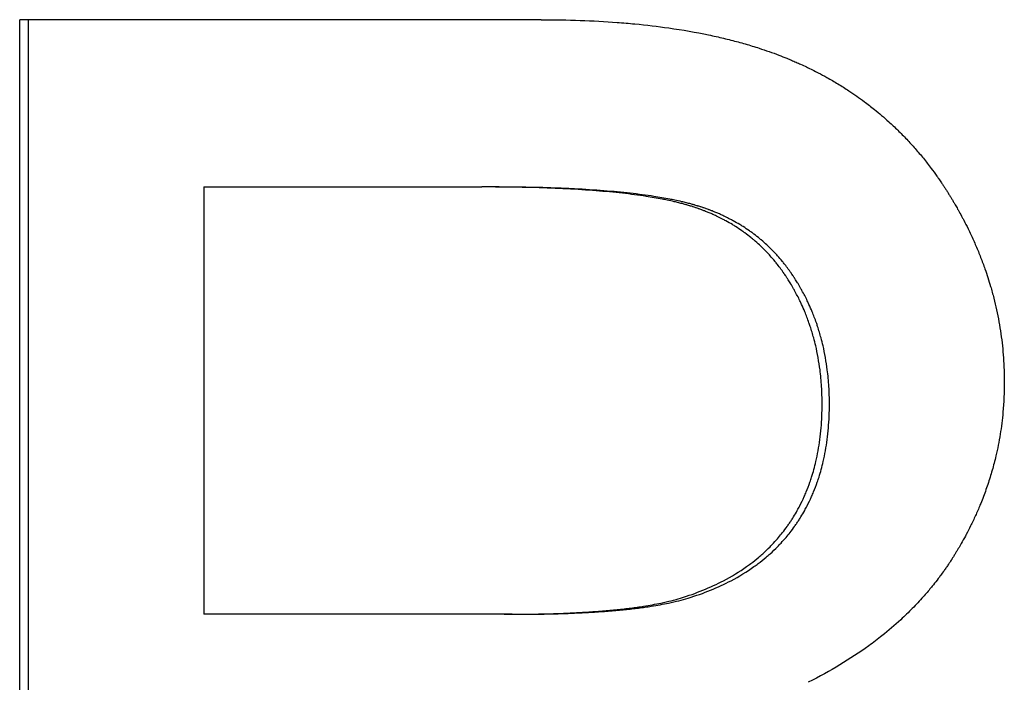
# Model space of a CAD drawing. Extents: x -5.9 to 5.9, y 0 to 11.2.
# Tile 3 of 8: x -1.029 to -0.806, y 6.575 to 6.725. Entities that reach past the tile are written whole.
import ezdxf

# ---------------------------------------------------------------- set-up
doc = ezdxf.new("R2010")
doc.units = 0
doc.header["$MEASUREMENT"] = 0
doc.layers.get('0').update_dxf_attribs({"linetype": 'CONTINUOUS'})

msp = doc.modelspace()

# ---------------------------------------------------------------- linework, layer by layer
for p, q in [((-0.91085, 6.72484), (-1.02868, 6.72484)), ((-1.02868, 6.40484), (-1.02868, 6.72484)), ((-0.98707, 6.68703), (-0.98707, 6.59045)), ((-0.98707, 6.68703), (-0.92429, 6.68703)), ((-0.92248, 6.68703), (-0.92429, 6.68703)), ((-0.91925, 6.59045), (-0.98707, 6.59045)), ((-0.91746, 6.59045), (-0.91925, 6.59045))]:
    msp.add_line(p, q)
msp.add_open_spline([(-1.02667, 6.40484), (-1.02667, 6.51151), (-1.02667, 6.61817), (-1.02667, 6.72484)], degree=3)
for points, knots in [([(-0.91085, 6.72484), (-0.90785, 6.72484), (-0.90493, 6.72479), (-0.90207, 6.72469), (-0.89922, 6.72458), (-0.89644, 6.72443), (-0.89373, 6.72423), (-0.89238, 6.72413), (-0.89104, 6.72401), (-0.88973, 6.72389), (-0.88709, 6.72363), (-0.88453, 6.72333), (-0.88205, 6.72297), (-0.87894, 6.72253), (-0.87595, 6.722), (-0.87307, 6.7214), (-0.87249, 6.72128), (-0.87192, 6.72115), (-0.87136, 6.72103), (-0.87022, 6.72077), (-0.86911, 6.72051), (-0.86801, 6.72023), (-0.86746, 6.72009), (-0.86692, 6.71994), (-0.86638, 6.7198), (-0.8653, 6.71951), (-0.86425, 6.7192), (-0.8632, 6.71888), (-0.86268, 6.71873), (-0.86217, 6.71856), (-0.86166, 6.7184), (-0.86089, 6.71815), (-0.86013, 6.7179), (-0.85939, 6.71763), (-0.85864, 6.71737), (-0.85791, 6.7171), (-0.85718, 6.71683), (-0.85658, 6.7166), (-0.85598, 6.71636), (-0.85539, 6.71612), (-0.85503, 6.71598), (-0.85468, 6.71583), (-0.85433, 6.71568), (-0.85399, 6.71554), (-0.85364, 6.71539), (-0.8533, 6.71523), (-0.85295, 6.71508), (-0.85261, 6.71493), (-0.85227, 6.71478), (-0.85182, 6.71457), (-0.85137, 6.71436), (-0.85092, 6.71415), (-0.8507, 6.71404), (-0.85048, 6.71393), (-0.85025, 6.71382), (-0.84981, 6.71361), (-0.84937, 6.71339), (-0.84893, 6.71316), (-0.84871, 6.71305), (-0.8485, 6.71294), (-0.84828, 6.71282), (-0.84763, 6.71248), (-0.84698, 6.71214), (-0.84634, 6.71178), (-0.84592, 6.71154), (-0.8455, 6.7113), (-0.84508, 6.71106), (-0.84424, 6.71057), (-0.84342, 6.71007), (-0.8426, 6.70956), (-0.8422, 6.7093), (-0.84179, 6.70904), (-0.84139, 6.70877), (-0.84019, 6.70798), (-0.83902, 6.70716), (-0.83787, 6.70631), (-0.83711, 6.70574), (-0.83636, 6.70516), (-0.83562, 6.70456), (-0.83451, 6.70367), (-0.83343, 6.70275), (-0.83237, 6.70179), (-0.83202, 6.70147), (-0.83168, 6.70115), (-0.83133, 6.70083), (-0.83064, 6.70018), (-0.82996, 6.69951), (-0.8293, 6.69884), (-0.82897, 6.6985), (-0.82864, 6.69816), (-0.82831, 6.69781), (-0.82766, 6.69712), (-0.82702, 6.69642), (-0.82639, 6.6957), (-0.82608, 6.69534), (-0.82576, 6.69498), (-0.82546, 6.69462), (-0.82484, 6.69389), (-0.82424, 6.69314), (-0.82365, 6.69239), (-0.82335, 6.69201), (-0.82306, 6.69163), (-0.82277, 6.69124), (-0.82234, 6.69066), (-0.82191, 6.69008), (-0.82149, 6.68948), (-0.82135, 6.68928), (-0.82121, 6.68909), (-0.82107, 6.68889), (-0.82086, 6.68859), (-0.82066, 6.68829), (-0.82045, 6.68798), (-0.82039, 6.68788), (-0.82032, 6.68778), (-0.82025, 6.68768), (-0.82011, 6.68748), (-0.81998, 6.68727), (-0.81985, 6.68707), (-0.81978, 6.68697), (-0.81971, 6.68686), (-0.81965, 6.68676), (-0.81951, 6.68656), (-0.81938, 6.68635), (-0.81925, 6.68614), (-0.81918, 6.68604), (-0.81912, 6.68593), (-0.81905, 6.68583), (-0.81892, 6.68562), (-0.81879, 6.68541), (-0.81866, 6.6852), (-0.8186, 6.6851), (-0.81853, 6.68499), (-0.81847, 6.68489), (-0.81834, 6.68468), (-0.81822, 6.68447), (-0.81809, 6.68426), (-0.81803, 6.68416), (-0.81796, 6.68405), (-0.8179, 6.68394), (-0.81778, 6.68373), (-0.81765, 6.68352), (-0.81753, 6.68331), (-0.81747, 6.68321), (-0.81741, 6.6831), (-0.81734, 6.683), (-0.81716, 6.68268), (-0.81698, 6.68236), (-0.8168, 6.68205), (-0.81668, 6.68184), (-0.81656, 6.68163), (-0.81645, 6.68141), (-0.81621, 6.68099), (-0.81598, 6.68057), (-0.81576, 6.68014), (-0.81564, 6.67993), (-0.81553, 6.67972), (-0.81542, 6.6795), (-0.81509, 6.67887), (-0.81476, 6.67823), (-0.81445, 6.67759), (-0.81424, 6.67716), (-0.81403, 6.67673), (-0.81383, 6.6763), (-0.81343, 6.67544), (-0.81304, 6.67458), (-0.81267, 6.67372), (-0.81248, 6.67329), (-0.8123, 6.67286), (-0.81212, 6.67243), (-0.81177, 6.67156), (-0.81143, 6.67069), (-0.81111, 6.66982), (-0.81095, 6.66939), (-0.81079, 6.66895), (-0.81063, 6.66851), (-0.81017, 6.6672), (-0.80975, 6.66589), (-0.80936, 6.66456), (-0.8091, 6.66368), (-0.80886, 6.6628), (-0.80864, 6.66191), (-0.80818, 6.66014), (-0.8078, 6.65835), (-0.80747, 6.65656), (-0.80731, 6.65566), (-0.80717, 6.65476), (-0.80704, 6.65386), (-0.80678, 6.65205), (-0.80658, 6.65023), (-0.80646, 6.6484), (-0.80633, 6.64658), (-0.80626, 6.64474), (-0.80626, 6.64289)], [0, 0, 0, 0, 0.125, 0.125, 0.125, 0.25, 0.25, 0.25, 0.3125, 0.3125, 0.3125, 0.4375, 0.4375, 0.4375, 0.59375, 0.59375, 0.59375, 0.625, 0.625, 0.625, 0.6875, 0.6875, 0.6875, 0.71875, 0.71875, 0.71875, 0.78125, 0.78125, 0.78125, 0.8125, 0.8125, 0.8125, 0.859375, 0.859375, 0.859375, 0.90625, 0.90625, 0.90625, 0.945312, 0.945312, 0.945312, 0.96875, 0.96875, 0.96875, 0.992188, 0.992188, 0.992188, 1.015625, 1.015625, 1.015625, 1.046875, 1.046875, 1.046875, 1.0625, 1.0625, 1.0625, 1.09375, 1.09375, 1.09375, 1.109375, 1.109375, 1.109375, 1.15625, 1.15625, 1.15625, 1.1875, 1.1875, 1.1875, 1.25, 1.25, 1.25, 1.28125, 1.28125, 1.28125, 1.375, 1.375, 1.375, 1.4375, 1.4375, 1.4375, 1.53125, 1.53125, 1.53125, 1.5625, 1.5625, 1.5625, 1.625, 1.625, 1.625, 1.65625, 1.65625, 1.65625, 1.71875, 1.71875, 1.71875, 1.75, 1.75, 1.75, 1.8125, 1.8125, 1.8125, 1.84375, 1.84375, 1.84375, 1.890625, 1.890625, 1.890625, 1.90625, 1.90625, 1.90625, 1.929688, 1.929688, 1.929688, 1.9375, 1.9375, 1.9375, 1.953125, 1.953125, 1.953125, 1.960938, 1.960938, 1.960938, 1.976562, 1.976562, 1.976562, 1.984375, 1.984375, 1.984375, 2, 2, 2, 2.007812, 2.007812, 2.007812, 2.023438, 2.023438, 2.023438, 2.03125, 2.03125, 2.03125, 2.046875, 2.046875, 2.046875, 2.054688, 2.054688, 2.054688, 2.078125, 2.078125, 2.078125, 2.09375, 2.09375, 2.09375, 2.125, 2.125, 2.125, 2.140625, 2.140625, 2.140625, 2.1875, 2.1875, 2.1875, 2.21875, 2.21875, 2.21875, 2.28125, 2.28125, 2.28125, 2.3125, 2.3125, 2.3125, 2.375, 2.375, 2.375, 2.40625, 2.40625, 2.40625, 2.5, 2.5, 2.5, 2.5625, 2.5625, 2.5625, 2.6875, 2.6875, 2.6875, 2.75, 2.75, 2.75, 2.875, 2.875, 2.875, 3, 3, 3, 3]), ([(-0.84742, 6.63801), (-0.84742, 6.63933), (-0.84746, 6.64063), (-0.84754, 6.64191), (-0.84762, 6.6432), (-0.84774, 6.64446), (-0.84789, 6.6457), (-0.84813, 6.64756), (-0.84846, 6.64938), (-0.84887, 6.65116), (-0.84901, 6.65175), (-0.84916, 6.65234), (-0.84932, 6.65292), (-0.84955, 6.65379), (-0.84981, 6.65465), (-0.85009, 6.6555), (-0.85019, 6.65579), (-0.85028, 6.65607), (-0.85038, 6.65635), (-0.85068, 6.65719), (-0.85099, 6.65803), (-0.85133, 6.65885), (-0.85156, 6.65939), (-0.8518, 6.65994), (-0.85205, 6.66047), (-0.85217, 6.66074), (-0.85229, 6.66101), (-0.85242, 6.66128), (-0.85261, 6.66168), (-0.85281, 6.66207), (-0.85302, 6.66247), (-0.85322, 6.66286), (-0.85343, 6.66325), (-0.85364, 6.66364), (-0.85371, 6.66377), (-0.85379, 6.6639), (-0.85386, 6.66403), (-0.85408, 6.66441), (-0.8543, 6.6648), (-0.85453, 6.66518), (-0.85457, 6.66524), (-0.85461, 6.6653), (-0.85465, 6.66537), (-0.85484, 6.66568), (-0.85504, 6.666), (-0.85524, 6.66631), (-0.85528, 6.66637), (-0.85532, 6.66644), (-0.85536, 6.6665), (-0.85548, 6.66668), (-0.8556, 6.66687), (-0.85572, 6.66705), (-0.8558, 6.66717), (-0.85589, 6.6673), (-0.85597, 6.66742), (-0.85601, 6.66748), (-0.85605, 6.66754), (-0.85609, 6.6676), (-0.85622, 6.66778), (-0.85635, 6.66796), (-0.85647, 6.66813), (-0.85656, 6.66825), (-0.85664, 6.66837), (-0.85673, 6.66849), (-0.85699, 6.66884), (-0.85725, 6.66918), (-0.85752, 6.66952), (-0.8577, 6.66975), (-0.85788, 6.66998), (-0.85806, 6.6702), (-0.85843, 6.67064), (-0.8588, 6.67108), (-0.85918, 6.6715), (-0.85937, 6.67171), (-0.85957, 6.67192), (-0.85976, 6.67213), (-0.86015, 6.67254), (-0.86055, 6.67295), (-0.86096, 6.67334), (-0.86116, 6.67354), (-0.86137, 6.67374), (-0.86157, 6.67393), (-0.86199, 6.67431), (-0.86241, 6.67469), (-0.86284, 6.67505), (-0.86306, 6.67524), (-0.86328, 6.67542), (-0.8635, 6.67559), (-0.86394, 6.67595), (-0.86439, 6.67629), (-0.86484, 6.67663), (-0.86507, 6.6768), (-0.8653, 6.67696), (-0.86553, 6.67713), (-0.866, 6.67745), (-0.86647, 6.67777), (-0.86695, 6.67807), (-0.86719, 6.67823), (-0.86744, 6.67838), (-0.86768, 6.67853), (-0.86817, 6.67882), (-0.86867, 6.67911), (-0.86917, 6.67939), (-0.86943, 6.67952), (-0.86968, 6.67966), (-0.86994, 6.67979), (-0.87033, 6.67999), (-0.87072, 6.68019), (-0.87111, 6.68038), (-0.87124, 6.68044), (-0.87138, 6.6805), (-0.87151, 6.68056), (-0.87177, 6.68069), (-0.87204, 6.68081), (-0.87231, 6.68093), (-0.87245, 6.68099), (-0.87258, 6.68104), (-0.87272, 6.6811), (-0.87299, 6.68122), (-0.87326, 6.68133), (-0.87354, 6.68144), (-0.87368, 6.6815), (-0.87382, 6.68155), (-0.87395, 6.68161), (-0.87416, 6.68169), (-0.87437, 6.68177), (-0.87458, 6.68185), (-0.87465, 6.68188), (-0.87472, 6.6819), (-0.87479, 6.68193), (-0.87494, 6.68198), (-0.87508, 6.68203), (-0.87522, 6.68208), (-0.87529, 6.68211), (-0.87536, 6.68213), (-0.87543, 6.68216), (-0.87557, 6.68221), (-0.87572, 6.68226), (-0.87586, 6.68231), (-0.87593, 6.68233), (-0.87601, 6.68235), (-0.87608, 6.68238), (-0.87622, 6.68243), (-0.87637, 6.68247), (-0.87651, 6.68252), (-0.87658, 6.68255), (-0.87666, 6.68257), (-0.87673, 6.68259), (-0.87688, 6.68264), (-0.87703, 6.68268), (-0.87718, 6.68273), (-0.87725, 6.68275), (-0.87733, 6.68278), (-0.8774, 6.6828), (-0.87755, 6.68284), (-0.87771, 6.68289), (-0.87786, 6.68293), (-0.87794, 6.68296), (-0.87802, 6.68298), (-0.8781, 6.683), (-0.87833, 6.68307), (-0.87857, 6.68313), (-0.87881, 6.6832), (-0.87897, 6.68324), (-0.87914, 6.68329), (-0.8793, 6.68333), (-0.87963, 6.68341), (-0.87996, 6.6835), (-0.88031, 6.68358), (-0.88048, 6.68362), (-0.88065, 6.68366), (-0.88083, 6.6837), (-0.88135, 6.68382), (-0.88189, 6.68394), (-0.88244, 6.68406), (-0.88281, 6.68413), (-0.88318, 6.68421), (-0.88356, 6.68428), (-0.88471, 6.6845), (-0.88591, 6.68471), (-0.88717, 6.6849), (-0.88801, 6.68503), (-0.88887, 6.68515), (-0.88977, 6.68527), (-0.89155, 6.68551), (-0.89344, 6.68572), (-0.89543, 6.68591), (-0.89642, 6.686), (-0.89745, 6.68609), (-0.89849, 6.68617), (-0.90059, 6.68633), (-0.90279, 6.68648), (-0.90509, 6.68659), (-0.90624, 6.68665), (-0.90742, 6.6867), (-0.90862, 6.68675), (-0.91102, 6.68685), (-0.91353, 6.68692), (-0.91614, 6.68696), (-0.91876, 6.68701), (-0.92147, 6.68703), (-0.92429, 6.68703)], [0, 0, 0, 0, 0.125, 0.125, 0.125, 0.25, 0.25, 0.25, 0.4375, 0.4375, 0.4375, 0.5, 0.5, 0.5, 0.59375, 0.59375, 0.59375, 0.625, 0.625, 0.625, 0.71875, 0.71875, 0.71875, 0.78125, 0.78125, 0.78125, 0.8125, 0.8125, 0.8125, 0.859375, 0.859375, 0.859375, 0.90625, 0.90625, 0.90625, 0.921875, 0.921875, 0.921875, 0.96875, 0.96875, 0.96875, 0.976562, 0.976562, 0.976562, 1.015625, 1.015625, 1.015625, 1.023438, 1.023438, 1.023438, 1.046875, 1.046875, 1.046875, 1.0625, 1.0625, 1.0625, 1.070312, 1.070312, 1.070312, 1.09375, 1.09375, 1.09375, 1.109375, 1.109375, 1.109375, 1.15625, 1.15625, 1.15625, 1.1875, 1.1875, 1.1875, 1.25, 1.25, 1.25, 1.28125, 1.28125, 1.28125, 1.34375, 1.34375, 1.34375, 1.375, 1.375, 1.375, 1.4375, 1.4375, 1.4375, 1.46875, 1.46875, 1.46875, 1.53125, 1.53125, 1.53125, 1.5625, 1.5625, 1.5625, 1.625, 1.625, 1.625, 1.65625, 1.65625, 1.65625, 1.71875, 1.71875, 1.71875, 1.75, 1.75, 1.75, 1.796875, 1.796875, 1.796875, 1.8125, 1.8125, 1.8125, 1.84375, 1.84375, 1.84375, 1.859375, 1.859375, 1.859375, 1.890625, 1.890625, 1.890625, 1.90625, 1.90625, 1.90625, 1.929688, 1.929688, 1.929688, 1.9375, 1.9375, 1.9375, 1.953125, 1.953125, 1.953125, 1.960938, 1.960938, 1.960938, 1.976562, 1.976562, 1.976562, 1.984375, 1.984375, 1.984375, 2, 2, 2, 2.007812, 2.007812, 2.007812, 2.023438, 2.023438, 2.023438, 2.03125, 2.03125, 2.03125, 2.046875, 2.046875, 2.046875, 2.054688, 2.054688, 2.054688, 2.078125, 2.078125, 2.078125, 2.09375, 2.09375, 2.09375, 2.125, 2.125, 2.125, 2.140625, 2.140625, 2.140625, 2.1875, 2.1875, 2.1875, 2.21875, 2.21875, 2.21875, 2.3125, 2.3125, 2.3125, 2.375, 2.375, 2.375, 2.5, 2.5, 2.5, 2.5625, 2.5625, 2.5625, 2.6875, 2.6875, 2.6875, 2.75, 2.75, 2.75, 2.875, 2.875, 2.875, 3, 3, 3, 3]), ([(-0.84577, 6.63801), (-0.84577, 6.63933), (-0.8458, 6.64063), (-0.84588, 6.64191), (-0.84596, 6.6432), (-0.84608, 6.64446), (-0.84624, 6.6457), (-0.84647, 6.64756), (-0.8468, 6.64938), (-0.84721, 6.65116), (-0.84735, 6.65175), (-0.8475, 6.65234), (-0.84766, 6.65292), (-0.84789, 6.65379), (-0.84815, 6.65465), (-0.84843, 6.6555), (-0.84852, 6.65579), (-0.84862, 6.65607), (-0.84872, 6.65635), (-0.84901, 6.65719), (-0.84933, 6.65803), (-0.84967, 6.65885), (-0.8499, 6.65939), (-0.85013, 6.65994), (-0.85038, 6.66047), (-0.8505, 6.66074), (-0.85063, 6.66101), (-0.85076, 6.66128), (-0.85095, 6.66168), (-0.85115, 6.66207), (-0.85135, 6.66247), (-0.85155, 6.66286), (-0.85176, 6.66325), (-0.85198, 6.66364), (-0.85205, 6.66377), (-0.85212, 6.6639), (-0.85219, 6.66403), (-0.85241, 6.66441), (-0.85263, 6.6648), (-0.85286, 6.66518), (-0.8529, 6.66524), (-0.85294, 6.6653), (-0.85298, 6.66537), (-0.85317, 6.66568), (-0.85336, 6.666), (-0.85356, 6.66631), (-0.8536, 6.66637), (-0.85364, 6.66644), (-0.85368, 6.6665), (-0.8538, 6.66668), (-0.85393, 6.66687), (-0.85405, 6.66705), (-0.85413, 6.66717), (-0.85421, 6.6673), (-0.8543, 6.66742), (-0.85434, 6.66748), (-0.85438, 6.66754), (-0.85442, 6.6676), (-0.85455, 6.66778), (-0.85467, 6.66796), (-0.8548, 6.66813), (-0.85488, 6.66825), (-0.85497, 6.66837), (-0.85506, 6.66849), (-0.85531, 6.66884), (-0.85558, 6.66918), (-0.85584, 6.66952), (-0.85602, 6.66975), (-0.8562, 6.66998), (-0.85638, 6.6702), (-0.85675, 6.67064), (-0.85712, 6.67108), (-0.8575, 6.6715), (-0.85769, 6.67171), (-0.85789, 6.67192), (-0.85808, 6.67213), (-0.85847, 6.67254), (-0.85887, 6.67295), (-0.85927, 6.67334), (-0.85948, 6.67354), (-0.85968, 6.67374), (-0.85989, 6.67393), (-0.8603, 6.67431), (-0.86073, 6.67469), (-0.86116, 6.67505), (-0.86137, 6.67524), (-0.86159, 6.67542), (-0.86181, 6.67559), (-0.86225, 6.67595), (-0.8627, 6.67629), (-0.86315, 6.67663), (-0.86338, 6.6768), (-0.86361, 6.67696), (-0.86384, 6.67713), (-0.86431, 6.67745), (-0.86478, 6.67777), (-0.86526, 6.67807), (-0.8655, 6.67823), (-0.86574, 6.67838), (-0.86599, 6.67853), (-0.86647, 6.67882), (-0.86697, 6.67911), (-0.86748, 6.67939), (-0.86773, 6.67952), (-0.86798, 6.67966), (-0.86824, 6.67979), (-0.86863, 6.67999), (-0.86902, 6.68019), (-0.86941, 6.68038), (-0.86954, 6.68044), (-0.86967, 6.6805), (-0.86981, 6.68056), (-0.87007, 6.68069), (-0.87034, 6.68081), (-0.87061, 6.68093), (-0.87074, 6.68099), (-0.87088, 6.68104), (-0.87101, 6.6811), (-0.87128, 6.68122), (-0.87156, 6.68133), (-0.87183, 6.68144), (-0.87197, 6.6815), (-0.87211, 6.68155), (-0.87225, 6.68161), (-0.87245, 6.68169), (-0.87266, 6.68177), (-0.87287, 6.68185), (-0.87294, 6.68188), (-0.87301, 6.6819), (-0.87308, 6.68193), (-0.87323, 6.68198), (-0.87337, 6.68203), (-0.87351, 6.68208), (-0.87358, 6.68211), (-0.87365, 6.68213), (-0.87372, 6.68216), (-0.87386, 6.68221), (-0.87401, 6.68226), (-0.87415, 6.68231), (-0.87422, 6.68233), (-0.87429, 6.68235), (-0.87437, 6.68238), (-0.87451, 6.68243), (-0.87465, 6.68247), (-0.8748, 6.68252), (-0.87487, 6.68255), (-0.87494, 6.68257), (-0.87502, 6.68259), (-0.87516, 6.68264), (-0.87531, 6.68268), (-0.87546, 6.68273), (-0.87554, 6.68275), (-0.87561, 6.68278), (-0.87569, 6.6828), (-0.87584, 6.68284), (-0.87599, 6.68289), (-0.87615, 6.68293), (-0.87622, 6.68296), (-0.8763, 6.68298), (-0.87638, 6.683), (-0.87661, 6.68307), (-0.87685, 6.68313), (-0.87709, 6.6832), (-0.87725, 6.68324), (-0.87742, 6.68329), (-0.87758, 6.68333), (-0.87791, 6.68341), (-0.87825, 6.6835), (-0.87859, 6.68358), (-0.87876, 6.68362), (-0.87893, 6.68366), (-0.8791, 6.6837), (-0.87963, 6.68382), (-0.88016, 6.68394), (-0.88071, 6.68406), (-0.88108, 6.68413), (-0.88146, 6.68421), (-0.88184, 6.68428), (-0.88298, 6.6845), (-0.88418, 6.68471), (-0.88543, 6.6849), (-0.88627, 6.68503), (-0.88714, 6.68515), (-0.88803, 6.68527), (-0.88981, 6.68551), (-0.89169, 6.68572), (-0.89368, 6.68591), (-0.89467, 6.686), (-0.89569, 6.68609), (-0.89674, 6.68617), (-0.89883, 6.68633), (-0.90102, 6.68648), (-0.90332, 6.68659), (-0.90447, 6.68665), (-0.90564, 6.6867), (-0.90684, 6.68675), (-0.90924, 6.68685), (-0.91175, 6.68692), (-0.91435, 6.68696), (-0.91696, 6.68701), (-0.91967, 6.68703), (-0.92248, 6.68703)], [0, 0, 0, 0, 0.125, 0.125, 0.125, 0.25, 0.25, 0.25, 0.4375, 0.4375, 0.4375, 0.5, 0.5, 0.5, 0.59375, 0.59375, 0.59375, 0.625, 0.625, 0.625, 0.71875, 0.71875, 0.71875, 0.78125, 0.78125, 0.78125, 0.8125, 0.8125, 0.8125, 0.859375, 0.859375, 0.859375, 0.90625, 0.90625, 0.90625, 0.921875, 0.921875, 0.921875, 0.96875, 0.96875, 0.96875, 0.976562, 0.976562, 0.976562, 1.015625, 1.015625, 1.015625, 1.023438, 1.023438, 1.023438, 1.046875, 1.046875, 1.046875, 1.0625, 1.0625, 1.0625, 1.070312, 1.070312, 1.070312, 1.09375, 1.09375, 1.09375, 1.109375, 1.109375, 1.109375, 1.15625, 1.15625, 1.15625, 1.1875, 1.1875, 1.1875, 1.25, 1.25, 1.25, 1.28125, 1.28125, 1.28125, 1.34375, 1.34375, 1.34375, 1.375, 1.375, 1.375, 1.4375, 1.4375, 1.4375, 1.46875, 1.46875, 1.46875, 1.53125, 1.53125, 1.53125, 1.5625, 1.5625, 1.5625, 1.625, 1.625, 1.625, 1.65625, 1.65625, 1.65625, 1.71875, 1.71875, 1.71875, 1.75, 1.75, 1.75, 1.796875, 1.796875, 1.796875, 1.8125, 1.8125, 1.8125, 1.84375, 1.84375, 1.84375, 1.859375, 1.859375, 1.859375, 1.890625, 1.890625, 1.890625, 1.90625, 1.90625, 1.90625, 1.929688, 1.929688, 1.929688, 1.9375, 1.9375, 1.9375, 1.953125, 1.953125, 1.953125, 1.960938, 1.960938, 1.960938, 1.976562, 1.976562, 1.976562, 1.984375, 1.984375, 1.984375, 2, 2, 2, 2.007812, 2.007812, 2.007812, 2.023438, 2.023438, 2.023438, 2.03125, 2.03125, 2.03125, 2.046875, 2.046875, 2.046875, 2.054688, 2.054688, 2.054688, 2.078125, 2.078125, 2.078125, 2.09375, 2.09375, 2.09375, 2.125, 2.125, 2.125, 2.140625, 2.140625, 2.140625, 2.1875, 2.1875, 2.1875, 2.21875, 2.21875, 2.21875, 2.3125, 2.3125, 2.3125, 2.375, 2.375, 2.375, 2.5, 2.5, 2.5, 2.5625, 2.5625, 2.5625, 2.6875, 2.6875, 2.6875, 2.75, 2.75, 2.75, 2.875, 2.875, 2.875, 3, 3, 3, 3]), ([(-0.80626, 6.64289), (-0.80626, 6.64061), (-0.80636, 6.63836), (-0.80657, 6.63613), (-0.80672, 6.63445), (-0.80693, 6.63279), (-0.80719, 6.63114), (-0.80746, 6.6295), (-0.80778, 6.62786), (-0.80816, 6.62624), (-0.80829, 6.6257), (-0.80842, 6.62516), (-0.80856, 6.62462), (-0.80884, 6.62354), (-0.80915, 6.62247), (-0.80948, 6.62141), (-0.80964, 6.62088), (-0.80981, 6.62034), (-0.80999, 6.61981), (-0.81035, 6.61876), (-0.81073, 6.6177), (-0.81113, 6.61665), (-0.81133, 6.61613), (-0.81154, 6.61561), (-0.81176, 6.61509), (-0.81208, 6.61431), (-0.81242, 6.61353), (-0.81277, 6.61275), (-0.81312, 6.61198), (-0.81349, 6.6112), (-0.81387, 6.61043), (-0.81419, 6.60979), (-0.81452, 6.60916), (-0.81485, 6.60852), (-0.81492, 6.60839), (-0.81499, 6.60826), (-0.81506, 6.60814), (-0.81536, 6.60757), (-0.81568, 6.607), (-0.816, 6.60643), (-0.81611, 6.60624), (-0.81622, 6.60605), (-0.81632, 6.60586), (-0.81654, 6.60548), (-0.81677, 6.6051), (-0.81699, 6.60473), (-0.81703, 6.60466), (-0.81707, 6.6046), (-0.8171, 6.60454), (-0.81722, 6.60435), (-0.81733, 6.60416), (-0.81745, 6.60398), (-0.81753, 6.60385), (-0.8176, 6.60373), (-0.81768, 6.6036), (-0.8178, 6.60342), (-0.81791, 6.60323), (-0.81803, 6.60304), (-0.81807, 6.60298), (-0.81811, 6.60292), (-0.81815, 6.60286), (-0.81823, 6.60274), (-0.81831, 6.60261), (-0.81839, 6.60249), (-0.81843, 6.60243), (-0.81847, 6.60237), (-0.81851, 6.60231), (-0.81863, 6.60212), (-0.81875, 6.60194), (-0.81888, 6.60176), (-0.81896, 6.60163), (-0.81904, 6.60151), (-0.81912, 6.60139), (-0.81929, 6.60115), (-0.81946, 6.60091), (-0.81963, 6.60066), (-0.81971, 6.60054), (-0.81979, 6.60042), (-0.81988, 6.6003), (-0.82013, 6.59994), (-0.82039, 6.59959), (-0.82066, 6.59923), (-0.82083, 6.599), (-0.82101, 6.59876), (-0.82119, 6.59852), (-0.82155, 6.59805), (-0.82191, 6.59759), (-0.82228, 6.59713), (-0.82246, 6.5969), (-0.82265, 6.59667), (-0.82284, 6.59644), (-0.82341, 6.59575), (-0.82399, 6.59507), (-0.82458, 6.5944), (-0.82498, 6.59396), (-0.82538, 6.59352), (-0.82579, 6.59308), (-0.82661, 6.5922), (-0.82746, 6.59134), (-0.82833, 6.5905), (-0.82877, 6.59007), (-0.82921, 6.58966), (-0.82966, 6.58924), (-0.83101, 6.588), (-0.83242, 6.58679), (-0.83389, 6.58562), (-0.83487, 6.58484), (-0.83587, 6.58407), (-0.8369, 6.58332), (-0.83897, 6.58182), (-0.84113, 6.58039), (-0.84341, 6.57901), (-0.84568, 6.57764), (-0.84806, 6.57633), (-0.85055, 6.57508)], [0, 0, 0, 0, 0.166667, 0.166667, 0.166667, 0.291667, 0.291667, 0.291667, 0.416667, 0.416667, 0.416667, 0.458333, 0.458333, 0.458333, 0.541667, 0.541667, 0.541667, 0.583333, 0.583333, 0.583333, 0.666667, 0.666667, 0.666667, 0.708333, 0.708333, 0.708333, 0.770833, 0.770833, 0.770833, 0.833333, 0.833333, 0.833333, 0.885417, 0.885417, 0.885417, 0.895833, 0.895833, 0.895833, 0.942708, 0.942708, 0.942708, 0.958333, 0.958333, 0.958333, 0.989583, 0.989583, 0.989583, 0.994792, 0.994792, 0.994792, 1.010417, 1.010417, 1.010417, 1.020833, 1.020833, 1.020833, 1.036458, 1.036458, 1.036458, 1.041667, 1.041667, 1.041667, 1.052083, 1.052083, 1.052083, 1.057292, 1.057292, 1.057292, 1.072917, 1.072917, 1.072917, 1.083333, 1.083333, 1.083333, 1.104167, 1.104167, 1.104167, 1.114583, 1.114583, 1.114583, 1.145833, 1.145833, 1.145833, 1.166667, 1.166667, 1.166667, 1.208333, 1.208333, 1.208333, 1.229167, 1.229167, 1.229167, 1.291667, 1.291667, 1.291667, 1.333333, 1.333333, 1.333333, 1.416667, 1.416667, 1.416667, 1.458333, 1.458333, 1.458333, 1.583333, 1.583333, 1.583333, 1.666667, 1.666667, 1.666667, 1.833333, 1.833333, 1.833333, 2, 2, 2, 2]), ([(-0.87939, 6.59411), (-0.87763, 6.59465), (-0.87594, 6.59525), (-0.87433, 6.59591), (-0.87271, 6.59656), (-0.87116, 6.59728), (-0.86969, 6.59805), (-0.86785, 6.59902), (-0.86612, 6.60007), (-0.8645, 6.60122), (-0.86418, 6.60145), (-0.86386, 6.60168), (-0.86355, 6.60191), (-0.86292, 6.60239), (-0.86231, 6.60287), (-0.86172, 6.60338), (-0.86142, 6.60363), (-0.86113, 6.60388), (-0.86084, 6.60414), (-0.86027, 6.60465), (-0.85971, 6.60518), (-0.85917, 6.60573), (-0.8589, 6.606), (-0.85864, 6.60628), (-0.85838, 6.60656), (-0.85799, 6.60698), (-0.85761, 6.6074), (-0.85724, 6.60784), (-0.85693, 6.6082), (-0.85663, 6.60857), (-0.85634, 6.60894), (-0.85599, 6.60939), (-0.85564, 6.60985), (-0.85531, 6.61031), (-0.85526, 6.61039), (-0.8552, 6.61047), (-0.85515, 6.61055), (-0.85498, 6.61078), (-0.85482, 6.61102), (-0.85466, 6.61125), (-0.8545, 6.61149), (-0.85434, 6.61173), (-0.85419, 6.61197), (-0.85409, 6.61213), (-0.85399, 6.61229), (-0.85389, 6.61246), (-0.85359, 6.61294), (-0.8533, 6.61344), (-0.85302, 6.61394), (-0.85283, 6.61428), (-0.85265, 6.61461), (-0.85247, 6.61496), (-0.85212, 6.61564), (-0.85178, 6.61633), (-0.85146, 6.61704), (-0.85131, 6.6174), (-0.85115, 6.61776), (-0.851, 6.61812), (-0.8507, 6.61884), (-0.85042, 6.61958), (-0.85016, 6.62033), (-0.85003, 6.6207), (-0.84991, 6.62108), (-0.84979, 6.62146), (-0.84942, 6.6226), (-0.8491, 6.62378), (-0.84882, 6.62498), (-0.84863, 6.62578), (-0.84847, 6.6266), (-0.84832, 6.62743), (-0.84802, 6.62908), (-0.84779, 6.6308), (-0.84764, 6.63256), (-0.8475, 6.63432), (-0.84742, 6.63614), (-0.84742, 6.63801)], [0, 0, 0, 0, 0.166667, 0.166667, 0.166667, 0.333333, 0.333333, 0.333333, 0.541667, 0.541667, 0.541667, 0.583333, 0.583333, 0.583333, 0.666667, 0.666667, 0.666667, 0.708333, 0.708333, 0.708333, 0.791667, 0.791667, 0.791667, 0.833333, 0.833333, 0.833333, 0.895833, 0.895833, 0.895833, 0.947917, 0.947917, 0.947917, 1.010417, 1.010417, 1.010417, 1.020833, 1.020833, 1.020833, 1.052083, 1.052083, 1.052083, 1.083333, 1.083333, 1.083333, 1.104167, 1.104167, 1.104167, 1.166667, 1.166667, 1.166667, 1.208333, 1.208333, 1.208333, 1.291667, 1.291667, 1.291667, 1.333333, 1.333333, 1.333333, 1.416667, 1.416667, 1.416667, 1.458333, 1.458333, 1.458333, 1.583333, 1.583333, 1.583333, 1.666667, 1.666667, 1.666667, 1.833333, 1.833333, 1.833333, 2, 2, 2, 2]), ([(-0.87768, 6.59411), (-0.87592, 6.59465), (-0.87423, 6.59525), (-0.87262, 6.59591), (-0.871, 6.59656), (-0.86946, 6.59728), (-0.86799, 6.59805), (-0.86615, 6.59902), (-0.86443, 6.60007), (-0.86281, 6.60122), (-0.86249, 6.60145), (-0.86217, 6.60168), (-0.86186, 6.60191), (-0.86123, 6.60239), (-0.86062, 6.60287), (-0.86003, 6.60338), (-0.85974, 6.60363), (-0.85945, 6.60388), (-0.85916, 6.60414), (-0.85859, 6.60465), (-0.85803, 6.60518), (-0.85749, 6.60573), (-0.85723, 6.606), (-0.85696, 6.60628), (-0.8567, 6.60656), (-0.85631, 6.60698), (-0.85593, 6.6074), (-0.85557, 6.60784), (-0.85526, 6.6082), (-0.85496, 6.60857), (-0.85466, 6.60894), (-0.85431, 6.60939), (-0.85397, 6.60985), (-0.85364, 6.61031), (-0.85358, 6.61039), (-0.85353, 6.61047), (-0.85347, 6.61055), (-0.85331, 6.61078), (-0.85315, 6.61102), (-0.85299, 6.61125), (-0.85283, 6.61149), (-0.85268, 6.61173), (-0.85252, 6.61197), (-0.85242, 6.61213), (-0.85232, 6.61229), (-0.85222, 6.61246), (-0.85192, 6.61294), (-0.85163, 6.61344), (-0.85135, 6.61394), (-0.85116, 6.61428), (-0.85098, 6.61461), (-0.85081, 6.61496), (-0.85045, 6.61564), (-0.85012, 6.61633), (-0.8498, 6.61704), (-0.84964, 6.6174), (-0.84949, 6.61776), (-0.84934, 6.61812), (-0.84904, 6.61884), (-0.84876, 6.61958), (-0.8485, 6.62033), (-0.84837, 6.6207), (-0.84825, 6.62108), (-0.84812, 6.62146), (-0.84776, 6.6226), (-0.84744, 6.62378), (-0.84716, 6.62498), (-0.84698, 6.62578), (-0.84681, 6.6266), (-0.84666, 6.62743), (-0.84636, 6.62908), (-0.84614, 6.6308), (-0.84599, 6.63256), (-0.84584, 6.63432), (-0.84577, 6.63614), (-0.84577, 6.63801)], [0, 0, 0, 0, 0.166667, 0.166667, 0.166667, 0.333333, 0.333333, 0.333333, 0.541667, 0.541667, 0.541667, 0.583333, 0.583333, 0.583333, 0.666667, 0.666667, 0.666667, 0.708333, 0.708333, 0.708333, 0.791667, 0.791667, 0.791667, 0.833333, 0.833333, 0.833333, 0.895833, 0.895833, 0.895833, 0.947917, 0.947917, 0.947917, 1.010417, 1.010417, 1.010417, 1.020833, 1.020833, 1.020833, 1.052083, 1.052083, 1.052083, 1.083333, 1.083333, 1.083333, 1.104167, 1.104167, 1.104167, 1.166667, 1.166667, 1.166667, 1.208333, 1.208333, 1.208333, 1.291667, 1.291667, 1.291667, 1.333333, 1.333333, 1.333333, 1.416667, 1.416667, 1.416667, 1.458333, 1.458333, 1.458333, 1.583333, 1.583333, 1.583333, 1.666667, 1.666667, 1.666667, 1.833333, 1.833333, 1.833333, 2, 2, 2, 2]), ([(-0.91925, 6.59045), (-0.91771, 6.59045), (-0.9162, 6.59046), (-0.91472, 6.59047), (-0.91325, 6.59049), (-0.91181, 6.59052), (-0.91041, 6.59055), (-0.90831, 6.5906), (-0.9063, 6.59067), (-0.90436, 6.59076), (-0.90372, 6.59079), (-0.90308, 6.59082), (-0.90245, 6.59085), (-0.9012, 6.59092), (-0.89998, 6.591), (-0.8988, 6.59108), (-0.89821, 6.59113), (-0.89763, 6.59117), (-0.89706, 6.59122), (-0.89591, 6.59131), (-0.89481, 6.59141), (-0.89374, 6.59152), (-0.8932, 6.59158), (-0.89267, 6.59163), (-0.89216, 6.59169), (-0.89112, 6.59181), (-0.89013, 6.59194), (-0.88916, 6.59207), (-0.88868, 6.59214), (-0.88821, 6.59221), (-0.88775, 6.59228), (-0.88636, 6.5925), (-0.88506, 6.59274), (-0.88384, 6.59299), (-0.88221, 6.59333), (-0.88073, 6.5937), (-0.87939, 6.59411)], [0, 0, 0, 0, 0.083333, 0.083333, 0.083333, 0.166667, 0.166667, 0.166667, 0.291667, 0.291667, 0.291667, 0.333333, 0.333333, 0.333333, 0.416667, 0.416667, 0.416667, 0.458333, 0.458333, 0.458333, 0.541667, 0.541667, 0.541667, 0.583333, 0.583333, 0.583333, 0.666667, 0.666667, 0.666667, 0.708333, 0.708333, 0.708333, 0.833333, 0.833333, 0.833333, 1, 1, 1, 1]), ([(-0.91746, 6.59045), (-0.91591, 6.59045), (-0.91441, 6.59046), (-0.91294, 6.59047), (-0.91147, 6.59049), (-0.91003, 6.59052), (-0.90863, 6.59055), (-0.90654, 6.5906), (-0.90452, 6.59067), (-0.90259, 6.59076), (-0.90195, 6.59079), (-0.90131, 6.59082), (-0.90069, 6.59085), (-0.89944, 6.59092), (-0.89822, 6.591), (-0.89704, 6.59108), (-0.89646, 6.59113), (-0.89588, 6.59117), (-0.8953, 6.59122), (-0.89416, 6.59131), (-0.89306, 6.59141), (-0.89199, 6.59152), (-0.89145, 6.59158), (-0.89093, 6.59163), (-0.89041, 6.59169), (-0.88938, 6.59181), (-0.88839, 6.59194), (-0.88743, 6.59207), (-0.88695, 6.59214), (-0.88648, 6.59221), (-0.88602, 6.59228), (-0.88463, 6.5925), (-0.88333, 6.59274), (-0.88211, 6.59299), (-0.88049, 6.59333), (-0.87901, 6.5937), (-0.87768, 6.59411)], [0, 0, 0, 0, 0.083333, 0.083333, 0.083333, 0.166667, 0.166667, 0.166667, 0.291667, 0.291667, 0.291667, 0.333333, 0.333333, 0.333333, 0.416667, 0.416667, 0.416667, 0.458333, 0.458333, 0.458333, 0.541667, 0.541667, 0.541667, 0.583333, 0.583333, 0.583333, 0.666667, 0.666667, 0.666667, 0.708333, 0.708333, 0.708333, 0.833333, 0.833333, 0.833333, 1, 1, 1, 1])]:
    msp.add_open_spline(points, degree=3, knots=knots)

doc.saveas('drawing.dxf')
